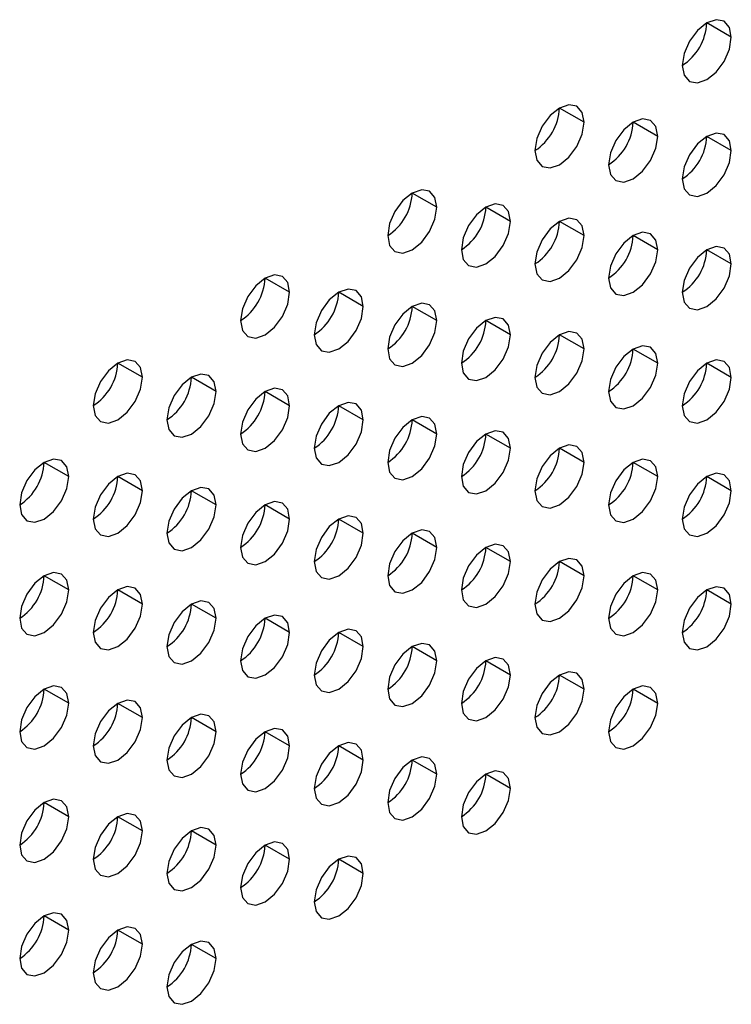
# Model space of a CAD drawing. Header units: millimetres. Extents: x 0 to 1118, y 0 to 864.
# Tile 83 of 254: x 911.31 to 914.73, y 631.87 to 636.6. Entities that reach past the tile are written whole.
import ezdxf

# ---------------------------------------------------------------- set-up
doc = ezdxf.new("R2010")
doc.units = ezdxf.units.MM

msp = doc.modelspace()

# ---------------------------------------------------------------- linework, layer by layer
at = {"color": 7, "linetype": 'Continuous', "lineweight": 25}
for p, q in [((914.7251, 636.5121), (914.6073, 636.5801)), ((914.018, 636.1039), (913.9002, 636.1719)), ((914.3716, 636.0358), (914.2537, 636.1038)), ((914.7251, 635.9677), (914.6073, 636.0358)), ((913.3109, 635.6957), (913.1931, 635.7637)), ((913.6645, 635.6276), (913.5466, 635.6956)), ((914.018, 635.5595), (913.9002, 635.6275)), ((914.3716, 635.4914), (914.2537, 635.5595)), ((914.7251, 635.4234), (914.6073, 635.4914)), ((912.6038, 635.2875), (912.486, 635.3555)), ((912.9574, 635.2194), (912.8395, 635.2874)), ((913.3109, 635.1513), (913.1931, 635.2193)), ((913.6645, 635.0832), (913.5466, 635.1513)), ((914.018, 635.0152), (913.9002, 635.0832)), ((914.3716, 634.9471), (914.2537, 635.0151)), ((911.8967, 634.8793), (911.7789, 634.9473)), ((914.7251, 634.879), (914.6073, 634.947)), ((912.2503, 634.8112), (912.1324, 634.8792)), ((912.6038, 634.7431), (912.486, 634.8111)), ((912.9574, 634.675), (912.8395, 634.7431)), ((913.3109, 634.6069), (913.1931, 634.675)), ((913.6645, 634.5389), (913.5466, 634.6069)), ((914.018, 634.4708), (913.9002, 634.5388)), ((911.5432, 634.403), (911.4253, 634.471)), ((914.3716, 634.4027), (914.2537, 634.4707)), ((911.8967, 634.3349), (911.7789, 634.4029)), ((914.7251, 634.3346), (914.6073, 634.4027)), ((912.2503, 634.2668), (912.1324, 634.3349)), ((912.6038, 634.1987), (912.486, 634.2668)), ((912.9574, 634.1307), (912.8395, 634.1987)), ((913.3109, 634.0626), (913.1931, 634.1306)), ((913.6645, 633.9945), (913.5466, 634.0625)), ((914.018, 633.9264), (913.9002, 633.9945)), ((911.5432, 633.8586), (911.4253, 633.9267)), ((914.3716, 633.8584), (914.2537, 633.9264)), ((911.8967, 633.7905), (911.7789, 633.8586)), ((914.7251, 633.7903), (914.6073, 633.8583)), ((912.2503, 633.7225), (912.1324, 633.7905)), ((912.6038, 633.6544), (912.486, 633.7224)), ((912.9574, 633.5863), (912.8395, 633.6543)), ((913.3109, 633.5182), (913.1931, 633.5863)), ((913.6645, 633.4501), (913.5466, 633.5182)), ((914.018, 633.3821), (913.9002, 633.4501)), ((911.5432, 633.3143), (911.4253, 633.3823)), ((914.3716, 633.314), (914.2537, 633.382)), ((911.8967, 633.2462), (911.7789, 633.3142)), ((912.2503, 633.1781), (912.1324, 633.2461)), ((912.6038, 633.11), (912.486, 633.1781)), ((912.9574, 633.0419), (912.8395, 633.11)), ((913.3109, 632.9739), (913.1931, 633.0419)), ((913.6645, 632.9058), (913.5466, 632.9738)), ((911.5432, 632.7699), (911.4253, 632.8379)), ((911.8967, 632.7018), (911.7789, 632.7699)), ((912.2503, 632.6337), (912.1324, 632.7018)), ((912.6038, 632.5657), (912.486, 632.6337)), ((912.9574, 632.4976), (912.8395, 632.5656)), ((911.5432, 632.2255), (911.4253, 632.2936)), ((911.8967, 632.1575), (911.7789, 632.2255)), ((912.2503, 632.0894), (912.1324, 632.1574))]:
    msp.add_line(p, q, dxfattribs=at)
at = {"color": 7, "linetype": 'Continuous', "lineweight": 25, "flags": 128}
for points in [[(914.7251, 636.5121), (914.7162, 636.559), (914.6906, 636.5884), (914.6524, 636.5958), (914.6073, 636.5801), (914.5622, 636.5437), (914.524, 636.4922), (914.4984, 636.4333), (914.4894, 636.376)], [(914.4894, 636.376), (914.4984, 636.3291), (914.524, 636.2997), (914.5622, 636.2923), (914.6073, 636.308), (914.6524, 636.3443), (914.6906, 636.3959), (914.7162, 636.4548), (914.7251, 636.5121)], [(914.018, 636.1039), (914.0091, 636.1508), (913.9835, 636.1802), (913.9453, 636.1876), (913.9002, 636.1719), (913.8551, 636.1355), (913.8169, 636.084), (913.7913, 636.0251), (913.7823, 635.9678)], [(913.7823, 635.9678), (913.7913, 635.9209), (913.8169, 635.8915), (913.8551, 635.8841), (913.9002, 635.8997), (913.9453, 635.9361), (913.9835, 635.9877), (914.0091, 636.0466), (914.018, 636.1039)], [(914.3716, 636.0358), (914.3626, 636.0827), (914.3371, 636.1121), (914.2988, 636.1195), (914.2537, 636.1039), (914.2086, 636.0675), (914.1704, 636.0159), (914.1449, 635.957), (914.1359, 635.8997)], [(914.1359, 635.8997), (914.1449, 635.8528), (914.1704, 635.8234), (914.2086, 635.816), (914.2537, 635.8317), (914.2988, 635.8681), (914.3371, 635.9196), (914.3626, 635.9785), (914.3716, 636.0358)], [(914.7251, 635.9677), (914.7162, 636.0146), (914.6906, 636.044), (914.6524, 636.0514), (914.6073, 636.0358), (914.5622, 635.9994), (914.524, 635.9478), (914.4984, 635.8889), (914.4894, 635.8316)], [(914.4894, 635.8316), (914.4984, 635.7847), (914.524, 635.7553), (914.5622, 635.7479), (914.6073, 635.7636), (914.6524, 635.8), (914.6906, 635.8516), (914.7162, 635.9105), (914.7251, 635.9677)], [(913.3109, 635.6957), (913.302, 635.7426), (913.2764, 635.772), (913.2382, 635.7794), (913.1931, 635.7637), (913.148, 635.7273), (913.1097, 635.6758), (913.0842, 635.6169), (913.0752, 635.5596)], [(913.0752, 635.5596), (913.0842, 635.5127), (913.1097, 635.4833), (913.148, 635.4759), (913.1931, 635.4915), (913.2382, 635.5279), (913.2764, 635.5795), (913.302, 635.6384), (913.3109, 635.6957)], [(913.6645, 635.6276), (913.6555, 635.6745), (913.63, 635.7039), (913.5917, 635.7113), (913.5466, 635.6956), (913.5015, 635.6593), (913.4633, 635.6077), (913.4378, 635.5488), (913.4288, 635.4915)], [(914.018, 635.5595), (914.0091, 635.6064), (913.9835, 635.6358), (913.9453, 635.6432), (913.9002, 635.6276), (913.8551, 635.5912), (913.8169, 635.5396), (913.7913, 635.4807), (913.7823, 635.4234)], [(913.4288, 635.4915), (913.4378, 635.4446), (913.4633, 635.4152), (913.5015, 635.4078), (913.5466, 635.4235), (913.5917, 635.4599), (913.63, 635.5114), (913.6555, 635.5703), (913.6645, 635.6276)], [(913.7823, 635.4234), (913.7913, 635.3765), (913.8169, 635.3471), (913.8551, 635.3397), (913.9002, 635.3554), (913.9453, 635.3918), (913.9835, 635.4434), (914.0091, 635.5023), (914.018, 635.5595)], [(914.3716, 635.4914), (914.3626, 635.5383), (914.3371, 635.5677), (914.2988, 635.5752), (914.2537, 635.5595), (914.2086, 635.5231), (914.1704, 635.4715), (914.1449, 635.4126), (914.1359, 635.3554)], [(914.1359, 635.3554), (914.1449, 635.3085), (914.1704, 635.2791), (914.2086, 635.2716), (914.2537, 635.2873), (914.2988, 635.3237), (914.3371, 635.3753), (914.3626, 635.4342), (914.3716, 635.4914)], [(914.7251, 635.4234), (914.7162, 635.4703), (914.6906, 635.4997), (914.6524, 635.5071), (914.6073, 635.4914), (914.5622, 635.455), (914.524, 635.4034), (914.4984, 635.3445), (914.4894, 635.2873)], [(914.4894, 635.2873), (914.4984, 635.2404), (914.524, 635.211), (914.5622, 635.2036), (914.6073, 635.2192), (914.6524, 635.2556), (914.6906, 635.3072), (914.7162, 635.3661), (914.7251, 635.4234)], [(912.6038, 635.2875), (912.5949, 635.3344), (912.5693, 635.3638), (912.5311, 635.3712), (912.486, 635.3555), (912.4409, 635.3191), (912.4026, 635.2676), (912.3771, 635.2087), (912.3681, 635.1514)], [(912.9574, 635.2194), (912.9484, 635.2663), (912.9229, 635.2957), (912.8846, 635.3031), (912.8395, 635.2874), (912.7944, 635.251), (912.7562, 635.1995), (912.7306, 635.1406), (912.7217, 635.0833)], [(912.3681, 635.1514), (912.3771, 635.1045), (912.4026, 635.0751), (912.4409, 635.0677), (912.486, 635.0833), (912.5311, 635.1197), (912.5693, 635.1713), (912.5949, 635.2302), (912.6038, 635.2875)], [(912.7217, 635.0833), (912.7306, 635.0364), (912.7562, 635.007), (912.7944, 634.9996), (912.8395, 635.0153), (912.8846, 635.0517), (912.9229, 635.1032), (912.9484, 635.1621), (912.9574, 635.2194)], [(913.3109, 635.1513), (913.302, 635.1982), (913.2764, 635.2276), (913.2382, 635.235), (913.1931, 635.2194), (913.148, 635.183), (913.1097, 635.1314), (913.0842, 635.0725), (913.0752, 635.0152)], [(913.6645, 635.0832), (913.6555, 635.1301), (913.63, 635.1595), (913.5917, 635.167), (913.5466, 635.1513), (913.5015, 635.1149), (913.4633, 635.0633), (913.4378, 635.0044), (913.4288, 634.9472)], [(913.0752, 635.0152), (913.0842, 634.9683), (913.1097, 634.9389), (913.148, 634.9315), (913.1931, 634.9472), (913.2382, 634.9836), (913.2764, 635.0352), (913.302, 635.0941), (913.3109, 635.1513)], [(913.4288, 634.9472), (913.4378, 634.9003), (913.4633, 634.8709), (913.5015, 634.8634), (913.5466, 634.8791), (913.5917, 634.9155), (913.63, 634.9671), (913.6555, 635.026), (913.6645, 635.0832)], [(914.018, 635.0152), (914.0091, 635.0621), (913.9835, 635.0915), (913.9453, 635.0989), (913.9002, 635.0832), (913.8551, 635.0468), (913.8169, 634.9952), (913.7913, 634.9363), (913.7823, 634.8791)], [(914.3716, 634.9471), (914.3626, 634.994), (914.3371, 635.0234), (914.2988, 635.0308), (914.2537, 635.0151), (914.2086, 634.9787), (914.1704, 634.9272), (914.1449, 634.8683), (914.1359, 634.811)], [(913.7823, 634.8791), (913.7913, 634.8322), (913.8169, 634.8028), (913.8551, 634.7954), (913.9002, 634.811), (913.9453, 634.8474), (913.9835, 634.899), (914.0091, 634.9579), (914.018, 635.0152)], [(911.8967, 634.8793), (911.8877, 634.9262), (911.8622, 634.9556), (911.824, 634.963), (911.7789, 634.9473), (911.7338, 634.9109), (911.6955, 634.8593), (911.67, 634.8005), (911.661, 634.7432)], [(914.1359, 634.811), (914.1449, 634.7641), (914.1704, 634.7347), (914.2086, 634.7273), (914.2537, 634.7429), (914.2988, 634.7793), (914.3371, 634.8309), (914.3626, 634.8898), (914.3716, 634.9471)], [(914.7251, 634.879), (914.7162, 634.9259), (914.6906, 634.9553), (914.6524, 634.9627), (914.6073, 634.9471), (914.5622, 634.9107), (914.524, 634.8591), (914.4984, 634.8002), (914.4894, 634.7429)], [(911.661, 634.7432), (911.67, 634.6963), (911.6955, 634.6669), (911.7338, 634.6595), (911.7789, 634.6751), (911.824, 634.7115), (911.8622, 634.7631), (911.8877, 634.822), (911.8967, 634.8793)], [(912.2503, 634.8112), (912.2413, 634.8581), (912.2158, 634.8875), (912.1775, 634.8949), (912.1324, 634.8792), (912.0873, 634.8428), (912.0491, 634.7913), (912.0235, 634.7324), (912.0146, 634.6751)], [(914.4894, 634.7429), (914.4984, 634.696), (914.524, 634.6666), (914.5622, 634.6592), (914.6073, 634.6749), (914.6524, 634.7113), (914.6906, 634.7628), (914.7162, 634.8217), (914.7251, 634.879)], [(912.0146, 634.6751), (912.0235, 634.6282), (912.0491, 634.5988), (912.0873, 634.5914), (912.1324, 634.6071), (912.1775, 634.6435), (912.2158, 634.695), (912.2413, 634.7539), (912.2503, 634.8112)], [(912.6038, 634.7431), (912.5949, 634.79), (912.5693, 634.8194), (912.5311, 634.8268), (912.486, 634.8112), (912.4409, 634.7748), (912.4026, 634.7232), (912.3771, 634.6643), (912.3681, 634.607)], [(912.3681, 634.607), (912.3771, 634.5601), (912.4026, 634.5307), (912.4409, 634.5233), (912.486, 634.539), (912.5311, 634.5754), (912.5693, 634.6269), (912.5949, 634.6858), (912.6038, 634.7431)], [(912.9574, 634.675), (912.9484, 634.7219), (912.9229, 634.7513), (912.8846, 634.7588), (912.8395, 634.7431), (912.7944, 634.7067), (912.7562, 634.6551), (912.7306, 634.5962), (912.7217, 634.539)], [(913.3109, 634.6069), (913.302, 634.6538), (913.2764, 634.6833), (913.2382, 634.6907), (913.1931, 634.675), (913.148, 634.6386), (913.1097, 634.587), (913.0842, 634.5281), (913.0752, 634.4709)], [(912.7217, 634.539), (912.7306, 634.4921), (912.7562, 634.4627), (912.7944, 634.4552), (912.8395, 634.4709), (912.8846, 634.5073), (912.9229, 634.5589), (912.9484, 634.6178), (912.9574, 634.675)], [(913.0752, 634.4709), (913.0842, 634.424), (913.1097, 634.3946), (913.148, 634.3871), (913.1931, 634.4028), (913.2382, 634.4392), (913.2764, 634.4908), (913.302, 634.5497), (913.3109, 634.6069)], [(913.6645, 634.5389), (913.6555, 634.5858), (913.63, 634.6152), (913.5917, 634.6226), (913.5466, 634.6069), (913.5015, 634.5705), (913.4633, 634.519), (913.4378, 634.4601), (913.4288, 634.4028)], [(914.018, 634.4708), (914.0091, 634.5177), (913.9835, 634.5471), (913.9453, 634.5545), (913.9002, 634.5388), (913.8551, 634.5025), (913.8169, 634.4509), (913.7913, 634.392), (913.7823, 634.3347)], [(913.4288, 634.4028), (913.4378, 634.3559), (913.4633, 634.3265), (913.5015, 634.3191), (913.5466, 634.3347), (913.5917, 634.3711), (913.63, 634.4227), (913.6555, 634.4816), (913.6645, 634.5389)], [(911.5432, 634.403), (911.5342, 634.4499), (911.5086, 634.4793), (911.4704, 634.4867), (911.4253, 634.471), (911.3802, 634.4346), (911.342, 634.3831), (911.3164, 634.3242), (911.3075, 634.2669)], [(913.7823, 634.3347), (913.7913, 634.2878), (913.8169, 634.2584), (913.8551, 634.251), (913.9002, 634.2667), (913.9453, 634.3031), (913.9835, 634.3546), (914.0091, 634.4135), (914.018, 634.4708)], [(914.3716, 634.4027), (914.3626, 634.4496), (914.3371, 634.479), (914.2988, 634.4864), (914.2537, 634.4708), (914.2086, 634.4344), (914.1704, 634.3828), (914.1449, 634.3239), (914.1359, 634.2666)], [(911.3075, 634.2669), (911.3164, 634.22), (911.342, 634.1906), (911.3802, 634.1832), (911.4253, 634.1989), (911.4704, 634.2352), (911.5086, 634.2868), (911.5342, 634.3457), (911.5432, 634.403)], [(911.8967, 634.3349), (911.8877, 634.3818), (911.8622, 634.4112), (911.824, 634.4186), (911.7789, 634.403), (911.7338, 634.3666), (911.6955, 634.315), (911.67, 634.2561), (911.661, 634.1988)], [(914.1359, 634.2666), (914.1449, 634.2197), (914.1704, 634.1903), (914.2086, 634.1829), (914.2537, 634.1986), (914.2988, 634.235), (914.3371, 634.2866), (914.3626, 634.3455), (914.3716, 634.4027)], [(914.7251, 634.3346), (914.7162, 634.3815), (914.6906, 634.4109), (914.6524, 634.4184), (914.6073, 634.4027), (914.5622, 634.3663), (914.524, 634.3147), (914.4984, 634.2558), (914.4894, 634.1986)], [(911.661, 634.1988), (911.67, 634.1519), (911.6955, 634.1225), (911.7338, 634.1151), (911.7789, 634.1308), (911.824, 634.1672), (911.8622, 634.2187), (911.8877, 634.2776), (911.8967, 634.3349)], [(912.2503, 634.2668), (912.2413, 634.3137), (912.2158, 634.3431), (912.1775, 634.3506), (912.1324, 634.3349), (912.0873, 634.2985), (912.0491, 634.2469), (912.0235, 634.188), (912.0146, 634.1308)], [(914.4894, 634.1986), (914.4984, 634.1517), (914.524, 634.1223), (914.5622, 634.1148), (914.6073, 634.1305), (914.6524, 634.1669), (914.6906, 634.2185), (914.7162, 634.2774), (914.7251, 634.3346)], [(912.0146, 634.1308), (912.0235, 634.0839), (912.0491, 634.0545), (912.0873, 634.047), (912.1324, 634.0627), (912.1775, 634.0991), (912.2158, 634.1507), (912.2413, 634.2096), (912.2503, 634.2668)], [(912.6038, 634.1987), (912.5949, 634.2456), (912.5693, 634.275), (912.5311, 634.2825), (912.486, 634.2668), (912.4409, 634.2304), (912.4026, 634.1788), (912.3771, 634.1199), (912.3681, 634.0627)], [(912.9574, 634.1307), (912.9484, 634.1776), (912.9229, 634.207), (912.8846, 634.2144), (912.8395, 634.1987), (912.7944, 634.1623), (912.7562, 634.1108), (912.7306, 634.0519), (912.7217, 633.9946)], [(912.3681, 634.0627), (912.3771, 634.0158), (912.4026, 633.9864), (912.4409, 633.9789), (912.486, 633.9946), (912.5311, 634.031), (912.5693, 634.0826), (912.5949, 634.1415), (912.6038, 634.1987)], [(912.7217, 633.9946), (912.7306, 633.9477), (912.7562, 633.9183), (912.7944, 633.9109), (912.8395, 633.9265), (912.8846, 633.9629), (912.9229, 634.0145), (912.9484, 634.0734), (912.9574, 634.1307)], [(913.3109, 634.0626), (913.302, 634.1095), (913.2764, 634.1389), (913.2382, 634.1463), (913.1931, 634.1306), (913.148, 634.0942), (913.1097, 634.0427), (913.0842, 633.9838), (913.0752, 633.9265)], [(913.6645, 633.9945), (913.6555, 634.0414), (913.63, 634.0708), (913.5917, 634.0782), (913.5466, 634.0626), (913.5015, 634.0262), (913.4633, 633.9746), (913.4378, 633.9157), (913.4288, 633.8584)], [(913.0752, 633.9265), (913.0842, 633.8796), (913.1097, 633.8502), (913.148, 633.8428), (913.1931, 633.8585), (913.2382, 633.8949), (913.2764, 633.9464), (913.302, 634.0053), (913.3109, 634.0626)], [(913.4288, 633.8584), (913.4378, 633.8115), (913.4633, 633.7821), (913.5015, 633.7747), (913.5466, 633.7904), (913.5917, 633.8268), (913.63, 633.8784), (913.6555, 633.9373), (913.6645, 633.9945)], [(914.018, 633.9264), (914.0091, 633.9733), (913.9835, 634.0027), (913.9453, 634.0102), (913.9002, 633.9945), (913.8551, 633.9581), (913.8169, 633.9065), (913.7913, 633.8476), (913.7823, 633.7904)], [(911.5432, 633.8586), (911.5342, 633.9055), (911.5086, 633.9349), (911.4704, 633.9424), (911.4253, 633.9267), (911.3802, 633.8903), (911.342, 633.8387), (911.3164, 633.7798), (911.3075, 633.7226)], [(914.3716, 633.8584), (914.3626, 633.9053), (914.3371, 633.9347), (914.2988, 633.9421), (914.2537, 633.9264), (914.2086, 633.89), (914.1704, 633.8384), (914.1449, 633.7795), (914.1359, 633.7223)], [(913.7823, 633.7904), (913.7913, 633.7435), (913.8169, 633.7141), (913.8551, 633.7066), (913.9002, 633.7223), (913.9453, 633.7587), (913.9835, 633.8103), (914.0091, 633.8692), (914.018, 633.9264)], [(911.3075, 633.7226), (911.3164, 633.6756), (911.342, 633.6462), (911.3802, 633.6388), (911.4253, 633.6545), (911.4704, 633.6909), (911.5086, 633.7425), (911.5342, 633.8014), (911.5432, 633.8586)], [(911.8967, 633.7905), (911.8877, 633.8374), (911.8622, 633.8668), (911.824, 633.8743), (911.7789, 633.8586), (911.7338, 633.8222), (911.6955, 633.7706), (911.67, 633.7117), (911.661, 633.6545)], [(914.1359, 633.7223), (914.1449, 633.6754), (914.1704, 633.646), (914.2086, 633.6386), (914.2537, 633.6542), (914.2988, 633.6906), (914.3371, 633.7422), (914.3626, 633.8011), (914.3716, 633.8584)], [(914.7251, 633.7903), (914.7162, 633.8372), (914.6906, 633.8666), (914.6524, 633.874), (914.6073, 633.8583), (914.5622, 633.8219), (914.524, 633.7704), (914.4984, 633.7115), (914.4894, 633.6542)], [(911.661, 633.6545), (911.67, 633.6076), (911.6955, 633.5782), (911.7338, 633.5707), (911.7789, 633.5864), (911.824, 633.6228), (911.8622, 633.6744), (911.8877, 633.7333), (911.8967, 633.7905)], [(912.2503, 633.7225), (912.2413, 633.7694), (912.2158, 633.7988), (912.1775, 633.8062), (912.1324, 633.7905), (912.0873, 633.7541), (912.0491, 633.7026), (912.0235, 633.6437), (912.0146, 633.5864)], [(914.4894, 633.6542), (914.4984, 633.6073), (914.524, 633.5779), (914.5622, 633.5705), (914.6073, 633.5862), (914.6524, 633.6225), (914.6906, 633.6741), (914.7162, 633.733), (914.7251, 633.7903)], [(912.0146, 633.5864), (912.0235, 633.5395), (912.0491, 633.5101), (912.0873, 633.5027), (912.1324, 633.5183), (912.1775, 633.5547), (912.2158, 633.6063), (912.2413, 633.6652), (912.2503, 633.7225)], [(912.6038, 633.6544), (912.5949, 633.7013), (912.5693, 633.7307), (912.5311, 633.7381), (912.486, 633.7224), (912.4409, 633.686), (912.4026, 633.6345), (912.3771, 633.5756), (912.3681, 633.5183)], [(912.3681, 633.5183), (912.3771, 633.4714), (912.4026, 633.442), (912.4409, 633.4346), (912.486, 633.4503), (912.5311, 633.4867), (912.5693, 633.5382), (912.5949, 633.5971), (912.6038, 633.6544)], [(912.9574, 633.5863), (912.9484, 633.6332), (912.9229, 633.6626), (912.8846, 633.67), (912.8395, 633.6544), (912.7944, 633.618), (912.7562, 633.5664), (912.7306, 633.5075), (912.7217, 633.4502)], [(913.3109, 633.5182), (913.302, 633.5651), (913.2764, 633.5945), (913.2382, 633.602), (913.1931, 633.5863), (913.148, 633.5499), (913.1097, 633.4983), (913.0842, 633.4394), (913.0752, 633.3822)], [(912.7217, 633.4502), (912.7306, 633.4033), (912.7562, 633.3739), (912.7944, 633.3665), (912.8395, 633.3822), (912.8846, 633.4186), (912.9229, 633.4701), (912.9484, 633.529), (912.9574, 633.5863)], [(913.0752, 633.3822), (913.0842, 633.3353), (913.1097, 633.3059), (913.148, 633.2984), (913.1931, 633.3141), (913.2382, 633.3505), (913.2764, 633.4021), (913.302, 633.461), (913.3109, 633.5182)], [(913.6645, 633.4501), (913.6555, 633.497), (913.63, 633.5265), (913.5917, 633.5339), (913.5466, 633.5182), (913.5015, 633.4818), (913.4633, 633.4302), (913.4378, 633.3713), (913.4288, 633.3141)], [(914.018, 633.3821), (914.0091, 633.429), (913.9835, 633.4584), (913.9453, 633.4658), (913.9002, 633.4501), (913.8551, 633.4137), (913.8169, 633.3622), (913.7913, 633.3033), (913.7823, 633.246)], [(913.4288, 633.3141), (913.4378, 633.2672), (913.4633, 633.2378), (913.5015, 633.2303), (913.5466, 633.246), (913.5917, 633.2824), (913.63, 633.334), (913.6555, 633.3929), (913.6645, 633.4501)], [(911.5432, 633.3143), (911.5342, 633.3612), (911.5086, 633.3906), (911.4704, 633.398), (911.4253, 633.3823), (911.3802, 633.3459), (911.342, 633.2943), (911.3164, 633.2354), (911.3075, 633.1782)], [(913.7823, 633.246), (913.7913, 633.1991), (913.8169, 633.1697), (913.8551, 633.1623), (913.9002, 633.1779), (913.9453, 633.2143), (913.9835, 633.2659), (914.0091, 633.3248), (914.018, 633.3821)], [(914.3716, 633.314), (914.3626, 633.3609), (914.3371, 633.3903), (914.2988, 633.3977), (914.2537, 633.382), (914.2086, 633.3457), (914.1704, 633.2941), (914.1449, 633.2352), (914.1359, 633.1779)], [(911.8967, 633.2462), (911.8877, 633.2931), (911.8622, 633.3225), (911.824, 633.3299), (911.7789, 633.3142), (911.7338, 633.2778), (911.6955, 633.2263), (911.67, 633.1674), (911.661, 633.1101)], [(911.3075, 633.1782), (911.3164, 633.1313), (911.342, 633.1019), (911.3802, 633.0945), (911.4253, 633.1101), (911.4704, 633.1465), (911.5086, 633.1981), (911.5342, 633.257), (911.5432, 633.3143)], [(914.1359, 633.1779), (914.1449, 633.131), (914.1704, 633.1016), (914.2086, 633.0942), (914.2537, 633.1099), (914.2988, 633.1463), (914.3371, 633.1978), (914.3626, 633.2567), (914.3716, 633.314)], [(911.661, 633.1101), (911.67, 633.0632), (911.6955, 633.0338), (911.7338, 633.0264), (911.7789, 633.0421), (911.824, 633.0785), (911.8622, 633.13), (911.8877, 633.1889), (911.8967, 633.2462)], [(912.2503, 633.1781), (912.2413, 633.225), (912.2158, 633.2544), (912.1775, 633.2618), (912.1324, 633.2462), (912.0873, 633.2098), (912.0491, 633.1582), (912.0235, 633.0993), (912.0146, 633.042)], [(912.0146, 633.042), (912.0235, 632.9951), (912.0491, 632.9657), (912.0873, 632.9583), (912.1324, 632.974), (912.1775, 633.0104), (912.2158, 633.0619), (912.2413, 633.1208), (912.2503, 633.1781)], [(912.6038, 633.11), (912.5949, 633.1569), (912.5693, 633.1863), (912.5311, 633.1938), (912.486, 633.1781), (912.4409, 633.1417), (912.4026, 633.0901), (912.3771, 633.0312), (912.3681, 632.974)], [(912.3681, 632.974), (912.3771, 632.9271), (912.4026, 632.8977), (912.4409, 632.8902), (912.486, 632.9059), (912.5311, 632.9423), (912.5693, 632.9939), (912.5949, 633.0528), (912.6038, 633.11)], [(912.9574, 633.0419), (912.9484, 633.0888), (912.9229, 633.1182), (912.8846, 633.1257), (912.8395, 633.11), (912.7944, 633.0736), (912.7562, 633.022), (912.7306, 632.9631), (912.7217, 632.9059)], [(912.7217, 632.9059), (912.7306, 632.859), (912.7562, 632.8296), (912.7944, 632.8221), (912.8395, 632.8378), (912.8846, 632.8742), (912.9229, 632.9258), (912.9484, 632.9847), (912.9574, 633.0419)], [(913.3109, 632.9739), (913.302, 633.0208), (913.2764, 633.0502), (913.2382, 633.0576), (913.1931, 633.0419), (913.148, 633.0055), (913.1097, 632.954), (913.0842, 632.8951), (913.0752, 632.8378)], [(913.6645, 632.9058), (913.6555, 632.9527), (913.63, 632.9821), (913.5917, 632.9895), (913.5466, 632.9738), (913.5015, 632.9374), (913.4633, 632.8859), (913.4378, 632.827), (913.4288, 632.7697)], [(913.0752, 632.8378), (913.0842, 632.7909), (913.1097, 632.7615), (913.148, 632.7541), (913.1931, 632.7697), (913.2382, 632.8061), (913.2764, 632.8577), (913.302, 632.9166), (913.3109, 632.9739)], [(913.4288, 632.7697), (913.4378, 632.7228), (913.4633, 632.6934), (913.5015, 632.686), (913.5466, 632.7017), (913.5917, 632.7381), (913.63, 632.7896), (913.6555, 632.8485), (913.6645, 632.9058)], [(911.5432, 632.7699), (911.5342, 632.8168), (911.5086, 632.8462), (911.4704, 632.8536), (911.4253, 632.838), (911.3802, 632.8016), (911.342, 632.75), (911.3164, 632.6911), (911.3075, 632.6338)], [(911.3075, 632.6338), (911.3164, 632.5869), (911.342, 632.5575), (911.3802, 632.5501), (911.4253, 632.5658), (911.4704, 632.6022), (911.5086, 632.6537), (911.5342, 632.7126), (911.5432, 632.7699)], [(911.8967, 632.7018), (911.8877, 632.7487), (911.8622, 632.7781), (911.824, 632.7856), (911.7789, 632.7699), (911.7338, 632.7335), (911.6955, 632.6819), (911.67, 632.623), (911.661, 632.5658)], [(911.661, 632.5658), (911.67, 632.5189), (911.6955, 632.4894), (911.7338, 632.482), (911.7789, 632.4977), (911.824, 632.5341), (911.8622, 632.5857), (911.8877, 632.6446), (911.8967, 632.7018)], [(912.2503, 632.6337), (912.2413, 632.6806), (912.2158, 632.71), (912.1775, 632.7175), (912.1324, 632.7018), (912.0873, 632.6654), (912.0491, 632.6138), (912.0235, 632.5549), (912.0146, 632.4977)], [(912.0146, 632.4977), (912.0235, 632.4508), (912.0491, 632.4214), (912.0873, 632.4139), (912.1324, 632.4296), (912.1775, 632.466), (912.2158, 632.5176), (912.2413, 632.5765), (912.2503, 632.6337)], [(912.6038, 632.5657), (912.5949, 632.6126), (912.5693, 632.642), (912.5311, 632.6494), (912.486, 632.6337), (912.4409, 632.5973), (912.4026, 632.5458), (912.3771, 632.4869), (912.3681, 632.4296)], [(912.3681, 632.4296), (912.3771, 632.3827), (912.4026, 632.3533), (912.4409, 632.3459), (912.486, 632.3615), (912.5311, 632.3979), (912.5693, 632.4495), (912.5949, 632.5084), (912.6038, 632.5657)], [(912.9574, 632.4976), (912.9484, 632.5445), (912.9229, 632.5739), (912.8846, 632.5813), (912.8395, 632.5656), (912.7944, 632.5292), (912.7562, 632.4777), (912.7306, 632.4188), (912.7217, 632.3615)], [(912.7217, 632.3615), (912.7306, 632.3146), (912.7562, 632.2852), (912.7944, 632.2778), (912.8395, 632.2935), (912.8846, 632.3299), (912.9229, 632.3814), (912.9484, 632.4403), (912.9574, 632.4976)], [(911.5432, 632.2255), (911.5342, 632.2724), (911.5086, 632.3018), (911.4704, 632.3093), (911.4253, 632.2936), (911.3802, 632.2572), (911.342, 632.2056), (911.3164, 632.1467), (911.3075, 632.0895)], [(911.8967, 632.1575), (911.8877, 632.2044), (911.8622, 632.2338), (911.824, 632.2412), (911.7789, 632.2255), (911.7338, 632.1891), (911.6955, 632.1375), (911.67, 632.0786), (911.661, 632.0214)], [(911.3075, 632.0895), (911.3164, 632.0426), (911.342, 632.0132), (911.3802, 632.0057), (911.4253, 632.0214), (911.4704, 632.0578), (911.5086, 632.1094), (911.5342, 632.1683), (911.5432, 632.2255)], [(911.661, 632.0214), (911.67, 631.9745), (911.6955, 631.9451), (911.7338, 631.9377), (911.7789, 631.9533), (911.824, 631.9897), (911.8622, 632.0413), (911.8877, 632.1002), (911.8967, 632.1575)], [(912.2503, 632.0894), (912.2413, 632.1363), (912.2158, 632.1657), (912.1775, 632.1731), (912.1324, 632.1574), (912.0873, 632.121), (912.0491, 632.0695), (912.0235, 632.0106), (912.0146, 631.9533)], [(912.0146, 631.9533), (912.0235, 631.9064), (912.0491, 631.877), (912.0873, 631.8696), (912.1324, 631.8853), (912.1775, 631.9217), (912.2158, 631.9732), (912.2413, 632.0321), (912.2503, 632.0894)]]:
    msp.add_lwpolyline(points, dxfattribs=at)
at = {"color": 7, "linetype": 'Continuous', "lineweight": 25}
for centre in [(914.3514, 636.5918), (913.6443, 636.1836), (913.9979, 636.1155), (914.3514, 636.0474), (912.9372, 635.7753), (913.2908, 635.7073), (913.6443, 635.6392), (913.9979, 635.5711), (914.3514, 635.503), (912.2301, 635.3671), (912.5837, 635.2991), (912.9372, 635.231), (913.2908, 635.1629), (913.6443, 635.0948), (913.9979, 635.0268), (911.523, 634.9589), (914.3514, 634.9587), (911.8765, 634.8909), (912.2301, 634.8228), (912.5837, 634.7547), (912.9372, 634.6866), (913.2908, 634.6185), (913.6443, 634.5505), (911.1694, 634.4827), (913.9979, 634.4824), (911.523, 634.4146), (914.3514, 634.4143), (911.8765, 634.3465), (912.2301, 634.2784), (912.5837, 634.2103), (912.9372, 634.1423), (913.2908, 634.0742), (913.6443, 634.0061), (911.1694, 633.9383), (913.9979, 633.938), (911.523, 633.8702), (914.3514, 633.87), (911.8765, 633.8021), (912.2301, 633.7341), (912.5837, 633.666), (912.9372, 633.5979), (913.2908, 633.5298), (913.6443, 633.4617), (911.1694, 633.3939), (913.9979, 633.3937), (911.523, 633.3259), (911.8765, 633.2578), (912.2301, 633.1897), (912.5837, 633.1216), (912.9372, 633.0535), (913.2908, 632.9855), (911.1694, 632.8496), (911.523, 632.7815), (911.8765, 632.7134), (912.2301, 632.6453), (912.5837, 632.5773), (911.1694, 632.3052), (911.523, 632.2371), (911.8765, 632.1691)]:
    msp.add_arc(centre, 0.2561, 302.6055, 357.3945, dxfattribs=at)

doc.saveas('drawing.dxf')
